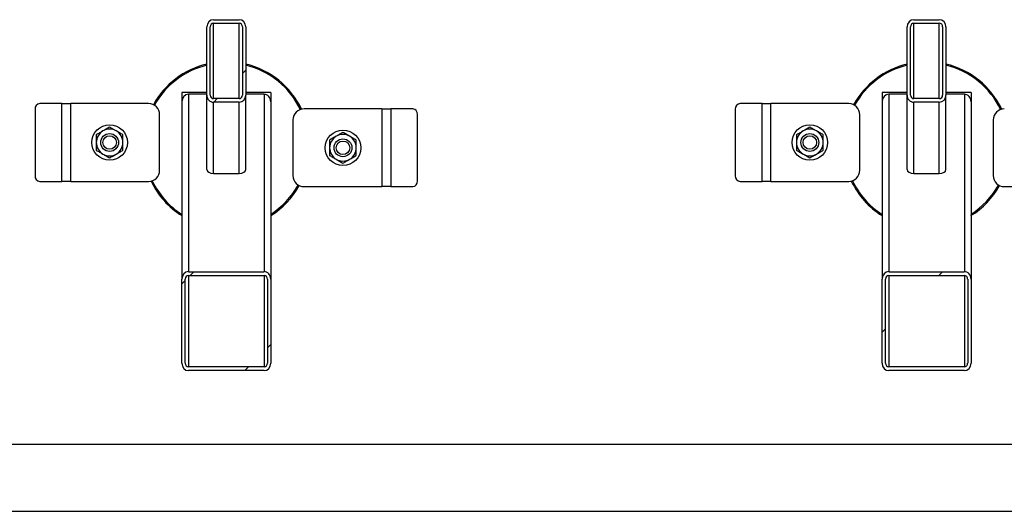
# Model space of a CAD drawing. Header units: millimetres. Extents: x 0 to 841, y 0 to 594.
# Tile 83 of 190: x 379 to 408, y 431 to 446. Entities that reach past the tile are written whole.
import ezdxf

# ---------------------------------------------------------------- set-up
doc = ezdxf.new("R2010")
doc.units = ezdxf.units.MM
doc.layers.add('TRAIT-FINS', color=9, linetype='Continuous')
doc.layers.add('TRAIT-FORT', color=4, linetype='Continuous', lineweight=25)

msp = doc.modelspace()

# ---------------------------------------------------------------- hatches: boundary and pattern name
at = {"layer": 'TRAIT-FINS'}
h = msp.add_hatch(dxfattribs=at)
h.set_pattern_fill('ANSI31', color=9, angle=3e-322, style=0)
edge = h.paths.add_edge_path(flags=0)
edge.add_line((384.491, 445.334), (384.491, 443.283))
edge.add_ellipse((384.691, 443.283), major_axis=(0, 0.212), ratio=0.942648, start_angle=90, end_angle=180)
edge.add_line((384.691, 443.071), (385.458, 443.071))
edge.add_ellipse((385.458, 443.283), major_axis=(0, 0.212), ratio=0.942648, start_angle=180, end_angle=270)
edge.add_line((385.658, 443.283), (385.658, 445.334))
edge.add_ellipse((385.458, 445.334), major_axis=(0, 0.212), ratio=0.942648, start_angle=270, end_angle=360)
edge.add_line((385.458, 445.546), (384.691, 445.546))
edge.add_ellipse((384.691, 445.334), major_axis=(0, 0.212), ratio=0.942648, start_angle=0, end_angle=90)
edge = h.paths.add_edge_path(flags=0)
edge.add_line((384.691, 445.44), (385.458, 445.44))
edge.add_ellipse((385.458, 445.334), major_axis=(0, 0.106), ratio=0.942648, start_angle=-90, end_angle=0, ccw=False)
edge.add_line((385.558, 445.334), (385.558, 443.283))
edge.add_ellipse((385.458, 443.283), major_axis=(0, 0.106), ratio=0.942648, start_angle=180, end_angle=270, ccw=False)
edge.add_line((385.458, 443.177), (384.691, 443.177))
edge.add_ellipse((384.691, 443.283), major_axis=(0, 0.106), ratio=0.942648, start_angle=90, end_angle=180, ccw=False)
edge.add_line((384.591, 443.283), (384.591, 445.334))
edge.add_ellipse((384.691, 445.334), major_axis=(0, 0.106), ratio=0.942648, start_angle=0, end_angle=90, ccw=False)
h = msp.add_hatch(dxfattribs=at)
h.set_pattern_fill('ANSI31', color=9, angle=3e-322, style=0)
edge = h.paths.add_edge_path(flags=0)
edge.add_line((405.491, 445.334), (405.491, 443.283))
edge.add_ellipse((405.691, 443.283), major_axis=(0, 0.212), ratio=0.942648, start_angle=90, end_angle=180)
edge.add_line((405.691, 443.071), (406.458, 443.071))
edge.add_ellipse((406.458, 443.283), major_axis=(0, 0.212), ratio=0.942648, start_angle=180, end_angle=270)
edge.add_line((406.658, 443.283), (406.658, 445.334))
edge.add_ellipse((406.458, 445.334), major_axis=(0, 0.212), ratio=0.942648, start_angle=270, end_angle=360)
edge.add_line((406.458, 445.546), (405.691, 445.546))
edge.add_ellipse((405.691, 445.334), major_axis=(0, 0.212), ratio=0.942648, start_angle=0, end_angle=90)
edge = h.paths.add_edge_path(flags=0)
edge.add_line((405.691, 445.44), (406.458, 445.44))
edge.add_ellipse((406.458, 445.334), major_axis=(0, 0.106), ratio=0.942648, start_angle=-90, end_angle=0, ccw=False)
edge.add_line((406.558, 445.334), (406.558, 443.283))
edge.add_ellipse((406.458, 443.283), major_axis=(0, 0.106), ratio=0.942648, start_angle=180, end_angle=270, ccw=False)
edge.add_line((406.458, 443.177), (405.691, 443.177))
edge.add_ellipse((405.691, 443.283), major_axis=(0, 0.106), ratio=0.942648, start_angle=90, end_angle=180, ccw=False)
edge.add_line((405.591, 443.283), (405.591, 445.334))
edge.add_ellipse((405.691, 445.334), major_axis=(0, 0.106), ratio=0.942648, start_angle=0, end_angle=90, ccw=False)
h = msp.add_hatch(dxfattribs=at)
h.set_pattern_fill('ANSI31', color=9, angle=3e-322, style=0)
edge = h.paths.add_edge_path(flags=0)
edge.add_line((383.741, 437.765), (383.741, 435.243))
edge.add_ellipse((383.941, 435.243), major_axis=(0, -0.223), ratio=0.898794, start_angle=270, end_angle=360)
edge.add_line((383.941, 435.02), (386.208, 435.02))
edge.add_ellipse((386.208, 435.243), major_axis=(0, -0.223), ratio=0.898794, start_angle=360, end_angle=450)
edge.add_line((386.408, 435.243), (386.408, 437.765))
edge.add_ellipse((386.208, 437.765), major_axis=(0, -0.223), ratio=0.898794, start_angle=90, end_angle=180)
edge.add_line((386.208, 437.987), (383.941, 437.987))
edge.add_ellipse((383.941, 437.765), major_axis=(0, -0.223), ratio=0.898794, start_angle=180, end_angle=270)
edge = h.paths.add_edge_path(flags=0)
edge.add_line((383.941, 437.876), (386.208, 437.876))
edge.add_ellipse((386.208, 437.765), major_axis=(0, -0.111), ratio=0.898794, start_angle=90, end_angle=180, ccw=False)
edge.add_line((386.308, 437.765), (386.308, 435.243))
edge.add_ellipse((386.208, 435.243), major_axis=(0, -0.111), ratio=0.898794, start_angle=0, end_angle=90, ccw=False)
edge.add_line((386.208, 435.132), (383.941, 435.132))
edge.add_ellipse((383.941, 435.243), major_axis=(0, -0.111), ratio=0.898794, start_angle=270, end_angle=360, ccw=False)
edge.add_line((383.841, 435.243), (383.841, 437.765))
edge.add_ellipse((383.941, 437.765), major_axis=(0, -0.111), ratio=0.898794, start_angle=180, end_angle=270, ccw=False)
h = msp.add_hatch(dxfattribs=at)
h.set_pattern_fill('ANSI31', color=9, angle=3e-322, style=0)
edge = h.paths.add_edge_path(flags=0)
edge.add_line((404.741, 437.765), (404.741, 435.243))
edge.add_ellipse((404.941, 435.243), major_axis=(0, -0.223), ratio=0.898794, start_angle=270, end_angle=360)
edge.add_line((404.941, 435.02), (407.208, 435.02))
edge.add_ellipse((407.208, 435.243), major_axis=(0, -0.223), ratio=0.898794, start_angle=360, end_angle=450)
edge.add_line((407.408, 435.243), (407.408, 437.765))
edge.add_ellipse((407.208, 437.765), major_axis=(0, -0.223), ratio=0.898794, start_angle=90, end_angle=180)
edge.add_line((407.208, 437.987), (404.941, 437.987))
edge.add_ellipse((404.941, 437.765), major_axis=(0, -0.223), ratio=0.898794, start_angle=180, end_angle=270)
edge = h.paths.add_edge_path(flags=0)
edge.add_line((404.941, 437.876), (407.208, 437.876))
edge.add_ellipse((407.208, 437.765), major_axis=(0, -0.111), ratio=0.898794, start_angle=90, end_angle=180, ccw=False)
edge.add_line((407.308, 437.765), (407.308, 435.243))
edge.add_ellipse((407.208, 435.243), major_axis=(0, -0.111), ratio=0.898794, start_angle=0, end_angle=90, ccw=False)
edge.add_line((407.208, 435.132), (404.941, 435.132))
edge.add_ellipse((404.941, 435.243), major_axis=(0, -0.111), ratio=0.898794, start_angle=270, end_angle=360, ccw=False)
edge.add_line((404.841, 435.243), (404.841, 437.765))
edge.add_ellipse((404.941, 437.765), major_axis=(0, -0.111), ratio=0.898794, start_angle=180, end_angle=270, ccw=False)

# ---------------------------------------------------------------- linework, layer by layer
at = {"layer": 'TRAIT-FORT', "color": 4, "linetype": 'Continuous', "lineweight": 25}
for p, q in [((384.491, 443.283), (384.491, 445.334)), ((384.591, 443.283), (384.591, 445.334)), ((384.691, 445.546), (385.458, 445.546)), ((384.691, 445.44), (385.458, 445.44)), ((384.691, 443.177), (384.691, 445.44)), ((385.458, 443.177), (385.458, 445.44)), ((385.558, 445.334), (385.558, 443.283)), ((385.658, 445.334), (385.658, 443.283)), ((405.491, 443.283), (405.491, 445.334)), ((405.591, 443.283), (405.591, 445.334)), ((405.691, 445.546), (406.458, 445.546)), ((405.691, 445.44), (406.458, 445.44)), ((405.691, 443.177), (405.691, 445.44)), ((406.458, 443.177), (406.458, 445.44)), ((406.558, 445.334), (406.558, 443.283)), ((406.658, 445.334), (406.658, 443.283)), ((383.741, 443.366), (383.741, 443.085)), ((384.491, 443.366), (383.741, 443.366)), ((383.941, 443.308), (383.941, 437.987)), ((384.491, 443.308), (383.941, 443.308)), ((384.491, 441.055), (384.491, 443.283)), ((386.408, 443.366), (385.658, 443.366)), ((386.208, 443.308), (385.658, 443.308)), ((385.658, 441.055), (385.658, 443.283)), ((386.208, 443.308), (386.208, 437.987)), ((386.408, 443.366), (386.408, 443.085)), ((405.491, 443.366), (404.741, 443.366)), ((404.741, 443.366), (404.741, 443.085)), ((404.941, 443.308), (404.941, 437.987)), ((405.491, 443.308), (404.941, 443.308)), ((405.491, 441.055), (405.491, 443.283)), ((407.408, 443.366), (406.658, 443.366)), ((407.208, 443.308), (406.658, 443.308)), ((406.658, 441.055), (406.658, 443.283)), ((407.208, 443.308), (407.208, 437.987)), ((407.408, 443.366), (407.408, 443.085)), ((380.142, 443.028), (379.482, 443.028)), ((380.142, 440.695), (380.142, 443.028)), ((380.142, 443.028), (380.408, 443.028)), ((380.408, 440.695), (380.408, 443.028)), ((382.742, 443.028), (380.408, 443.028)), ((383.741, 443.085), (383.741, 437.765)), ((385.458, 443.177), (384.691, 443.177)), ((385.458, 443.071), (384.691, 443.071)), ((384.691, 440.932), (384.691, 443.071)), ((385.458, 440.932), (385.458, 443.071)), ((386.408, 443.085), (386.408, 437.765)), ((401.142, 443.028), (400.482, 443.028)), ((401.142, 440.695), (401.142, 443.028)), ((401.142, 443.028), (401.408, 443.028)), ((401.408, 440.695), (401.408, 443.028)), ((403.742, 443.028), (401.408, 443.028)), ((404.741, 443.085), (404.741, 437.765)), ((406.458, 443.177), (405.691, 443.177)), ((406.458, 443.071), (405.691, 443.071)), ((405.691, 440.932), (405.691, 443.071)), ((406.458, 440.932), (406.458, 443.071)), ((407.408, 443.085), (407.408, 437.765)), ((379.338, 442.862), (379.338, 440.862)), ((383.075, 441.028), (383.075, 442.695)), ((389.74, 442.871), (387.407, 442.871)), ((389.74, 442.871), (389.74, 440.538)), ((389.74, 442.871), (390.007, 442.871)), ((390.007, 442.871), (390.007, 440.538)), ((390.666, 442.871), (390.007, 442.871)), ((390.811, 440.704), (390.811, 442.704)), ((400.338, 442.862), (400.338, 440.862)), ((404.075, 441.028), (404.075, 442.695)), ((387.073, 442.538), (387.073, 440.871)), ((408.073, 442.538), (408.073, 440.871)), ((384.691, 440.932), (385.458, 440.932)), ((405.691, 440.932), (406.458, 440.932)), ((379.482, 440.695), (380.142, 440.695)), ((380.408, 440.695), (380.142, 440.695)), ((380.408, 440.695), (382.742, 440.695)), ((400.482, 440.695), (401.142, 440.695)), ((401.408, 440.695), (401.142, 440.695)), ((401.408, 440.695), (403.742, 440.695)), ((387.407, 440.538), (389.74, 440.538)), ((390.007, 440.538), (389.74, 440.538)), ((390.007, 440.538), (390.666, 440.538)), ((408.407, 440.538), (410.74, 440.538)), ((383.941, 437.987), (386.208, 437.987)), ((404.941, 437.987), (407.208, 437.987)), ((383.741, 435.243), (383.741, 437.765)), ((383.841, 435.243), (383.841, 437.765)), ((383.941, 437.876), (386.208, 437.876)), ((383.941, 437.876), (383.941, 435.132)), ((386.208, 437.876), (386.208, 435.132)), ((386.308, 437.765), (386.308, 435.243)), ((386.408, 437.765), (386.408, 435.243)), ((404.741, 435.243), (404.741, 437.765)), ((404.841, 435.243), (404.841, 437.765)), ((404.941, 437.876), (407.208, 437.876)), ((404.941, 437.876), (404.941, 435.132)), ((407.208, 437.876), (407.208, 435.132)), ((407.308, 437.765), (407.308, 435.243)), ((407.408, 437.765), (407.408, 435.243)), ((386.208, 435.132), (383.941, 435.132)), ((386.208, 435.02), (383.941, 435.02)), ((407.208, 435.132), (404.941, 435.132)), ((407.208, 435.02), (404.941, 435.02)), ((533.617, 432.8), (324.408, 432.8)), ((324.408, 430.8), (533.617, 430.8))]:
    msp.add_line(p, q, dxfattribs=at)
for centre, radius in [((381.575, 441.862), 0.533), ((402.575, 441.862), 0.533), ((381.575, 441.862), 0.267), ((381.575, 441.862), 0.203), ((388.573, 441.704), 0.533), ((402.575, 441.862), 0.267), ((402.575, 441.862), 0.203), ((388.573, 441.704), 0.267), ((388.573, 441.704), 0.203)]:
    msp.add_circle(centre, radius, dxfattribs=at)
for centre, radius, start, end in [((385.074, 441.783), 2.5, 103.4934, 151.0064), ((385.074, 441.783), 2.467, 103.6793, 151.0037), ((385.074, 441.783), 2.5, 25.5671, 76.5066), ((385.074, 441.783), 2.467, 25.6934, 76.3207), ((406.074, 441.783), 2.5, 103.4934, 151.0064), ((406.074, 441.783), 2.467, 103.6793, 151.0037), ((406.074, 441.783), 2.5, 25.5671, 76.5066), ((406.074, 441.783), 2.467, 25.6934, 76.3207), ((379.494, 442.872), 0.157, 94.4019, 183.8113), ((382.742, 442.695), 0.333, 360, 90), ((400.494, 442.872), 0.157, 94.4019, 183.8113), ((403.742, 442.695), 0.333, 360, 90), ((387.407, 442.538), 0.333, 90, 180), ((390.654, 442.715), 0.157, 356.1887, 85.5981), ((408.407, 442.538), 0.333, 90, 180), ((381.575, 441.862), 0.4, 120, 180), ((381.575, 441.862), 0.4, 60, 120), ((381.575, 441.862), 0.4, 0, 60), ((388.573, 441.704), 0.4, 120, 180), ((388.573, 441.704), 0.4, 60, 120), ((388.573, 441.704), 0.4, 0, 60), ((402.575, 441.862), 0.4, 120, 180), ((402.575, 441.862), 0.4, 60, 120), ((402.575, 441.862), 0.4, 0, 60), ((381.575, 441.862), 0.4, 180, 240), ((381.575, 441.862), 0.4, 300, 0), ((402.575, 441.862), 0.4, 180, 240), ((402.575, 441.862), 0.4, 300, 0), ((381.575, 441.862), 0.4, 240, 300), ((388.573, 441.704), 0.4, 180, 240), ((388.573, 441.704), 0.4, 300, 0), ((402.575, 441.862), 0.4, 240, 300), ((388.573, 441.704), 0.4, 240, 300), ((379.494, 440.851), 0.157, 176.1887, 265.5981), ((382.742, 441.028), 0.333, 270, 360), ((387.407, 440.871), 0.333, 180, 270), ((400.494, 440.851), 0.157, 176.1887, 265.5981), ((403.742, 441.028), 0.333, 270, 360), ((408.407, 440.871), 0.333, 180, 270), ((385.074, 441.783), 2.5, 205.5671, 237.769), ((385.074, 441.783), 2.467, 205.6934, 237.2796), ((385.074, 441.783), 2.467, 302.7204, 331.0037), ((385.074, 441.783), 2.5, 302.231, 331.0064), ((390.654, 440.694), 0.157, 274.4019, 3.8113), ((406.074, 441.783), 2.5, 205.5671, 237.769), ((406.074, 441.783), 2.467, 205.6934, 237.2796), ((406.074, 441.783), 2.467, 302.7204, 331.0037), ((406.074, 441.783), 2.5, 302.231, 331.0064)]:
    msp.add_arc(centre, radius, start, end, dxfattribs=at)
for centre, major_axis, ratio, start_param, end_param in [((384.691, 445.334), (0, 0.212), 0.942648, 0, 1.570796), ((384.691, 445.334), (0, 0.106), 0.942648, 0, 1.570796), ((385.458, 445.334), (0, 0.212), 0.942648, 4.712389, 6.283185), ((385.458, 445.334), (0, 0.106), 0.942648, 4.712389, 6.283185), ((405.691, 445.334), (0, 0.212), 0.942648, 0, 1.570796), ((405.691, 445.334), (0, 0.106), 0.942648, 0, 1.570796), ((406.458, 445.334), (0, 0.212), 0.942648, 4.712389, 6.283185), ((406.458, 445.334), (0, 0.106), 0.942648, 4.712389, 6.283185), ((383.941, 443.085), (0, -0.223), 0.898794, 3.141593, 4.712389), ((384.691, 443.283), (0, 0.212), 0.942648, 1.570796, 3.141593), ((384.691, 443.283), (0, 0.106), 0.942648, 1.570796, 3.141593), ((385.458, 443.283), (0, 0.212), 0.942648, 3.141593, 4.712389), ((385.458, 443.283), (0, 0.106), 0.942648, 3.141593, 4.712389), ((386.208, 443.085), (0, -0.223), 0.898794, 1.570796, 3.141593), ((404.941, 443.085), (0, -0.223), 0.898794, 3.141593, 4.712389), ((405.691, 443.283), (0, 0.212), 0.942648, 1.570796, 3.141593), ((405.691, 443.283), (0, 0.106), 0.942648, 1.570796, 3.141593), ((406.458, 443.283), (0, 0.212), 0.942648, 3.141593, 4.712389), ((406.458, 443.283), (0, 0.106), 0.942648, 3.141593, 4.712389), ((407.208, 443.085), (0, -0.223), 0.898794, 1.570796, 3.141593), ((384.691, 441.055), (0.2, 0), 0.614623, 3.141593, 4.712389), ((385.458, 441.055), (0.2, 0), 0.614623, 4.712389, 6.283185), ((405.691, 441.055), (0.2, 0), 0.614623, 3.141593, 4.712389), ((406.458, 441.055), (0.2, 0), 0.614623, 4.712389, 6.283185), ((383.941, 437.765), (0, -0.223), 0.898794, 3.141593, 4.712389), ((386.208, 437.765), (0, -0.223), 0.898794, 1.570796, 3.141593), ((404.941, 437.765), (0, -0.223), 0.898794, 3.141593, 4.712389), ((407.208, 437.765), (0, -0.223), 0.898794, 1.570796, 3.141593), ((383.941, 437.765), (0, -0.111), 0.898794, 3.141593, 4.712389), ((386.208, 437.765), (0, -0.111), 0.898794, 1.570796, 3.141593), ((404.941, 437.765), (0, -0.111), 0.898794, 3.141593, 4.712389), ((407.208, 437.765), (0, -0.111), 0.898794, 1.570796, 3.141593), ((383.941, 435.243), (0, -0.223), 0.898794, 4.712389, 6.283185), ((383.941, 435.243), (0, -0.111), 0.898794, 4.712389, 6.283185), ((386.208, 435.243), (0, -0.223), 0.898794, 0, 1.570796), ((386.208, 435.243), (0, -0.111), 0.898794, 0, 1.570796), ((404.941, 435.243), (0, -0.223), 0.898794, 4.712389, 6.283185), ((404.941, 435.243), (0, -0.111), 0.898794, 4.712389, 6.283185), ((407.208, 435.243), (0, -0.223), 0.898794, 0, 1.570796), ((407.208, 435.243), (0, -0.111), 0.898794, 0, 1.570796)]:
    msp.add_ellipse(centre, major_axis=major_axis, ratio=ratio, start_param=start_param, end_param=end_param, dxfattribs=at)
for points, knots in [([(381.375, 442.208), (381.342, 442.189), (381.275, 442.15), (381.208, 442.112), (381.175, 442.093)], [0, 0, 0, 0, 0.497844, 1, 1, 1, 1]), ([(381.175, 442.093), (381.175, 442.054), (381.175, 441.978), (381.175, 441.901), (381.175, 441.862)], [0, 0, 0, 0, 0.498165, 1, 1, 1, 1]), ([(381.575, 442.324), (381.542, 442.304), (381.476, 442.266), (381.409, 442.227), (381.375, 442.208)], [0, 0, 0, 0, 0.4981655, 1, 1, 1, 1]), ([(381.775, 442.208), (381.742, 442.227), (381.675, 442.266), (381.608, 442.304), (381.575, 442.324)], [0, 0, 0, 0, 0.497844, 1, 1, 1, 1]), ([(381.975, 442.093), (381.942, 442.112), (381.876, 442.15), (381.809, 442.189), (381.775, 442.208)], [0, 0, 0, 0, 0.498165, 1, 1, 1, 1]), ([(381.975, 441.862), (381.975, 441.9), (381.975, 441.978), (381.975, 442.054), (381.975, 442.093)], [0, 0, 0, 0, 0.4978438, 1, 1, 1, 1]), ([(388.373, 442.051), (388.34, 442.031), (388.273, 441.993), (388.207, 441.954), (388.173, 441.935)], [0, 0, 0, 0, 0.497844, 1, 1, 1, 1]), ([(388.573, 442.166), (388.54, 442.147), (388.474, 442.109), (388.407, 442.07), (388.373, 442.051)], [0, 0, 0, 0, 0.498165, 1, 1, 1, 1]), ([(388.773, 442.051), (388.74, 442.07), (388.673, 442.109), (388.607, 442.147), (388.573, 442.166)], [0, 0, 0, 0, 0.497844, 1, 1, 1, 1]), ([(388.973, 441.935), (388.94, 441.954), (388.874, 441.993), (388.807, 442.031), (388.773, 442.051)], [0, 0, 0, 0, 0.498165, 1, 1, 1, 1]), ([(402.375, 442.208), (402.342, 442.189), (402.275, 442.15), (402.208, 442.112), (402.175, 442.093)], [0, 0, 0, 0, 0.497844, 1, 1, 1, 1]), ([(402.175, 442.093), (402.175, 442.054), (402.175, 441.978), (402.175, 441.901), (402.175, 441.862)], [0, 0, 0, 0, 0.498165, 1, 1, 1, 1]), ([(402.575, 442.324), (402.542, 442.304), (402.476, 442.266), (402.409, 442.227), (402.375, 442.208)], [0, 0, 0, 0, 0.4981655, 1, 1, 1, 1]), ([(402.775, 442.208), (402.742, 442.227), (402.675, 442.266), (402.608, 442.304), (402.575, 442.324)], [0, 0, 0, 0, 0.4978438, 1, 1, 1, 1]), ([(402.975, 442.093), (402.942, 442.112), (402.876, 442.15), (402.809, 442.189), (402.775, 442.208)], [0, 0, 0, 0, 0.498165, 1, 1, 1, 1]), ([(402.975, 441.862), (402.975, 441.9), (402.975, 441.978), (402.975, 442.054), (402.975, 442.093)], [0, 0, 0, 0, 0.4978438, 1, 1, 1, 1]), ([(381.175, 441.862), (381.175, 441.823), (381.175, 441.746), (381.175, 441.669), (381.175, 441.631)], [0, 0, 0, 0, 0.497844, 1, 1, 1, 1]), ([(381.975, 441.631), (381.975, 441.669), (381.975, 441.745), (381.975, 441.823), (381.975, 441.862)], [0, 0, 0, 0, 0.4981655, 1, 1, 1, 1]), ([(388.173, 441.935), (388.173, 441.897), (388.173, 441.821), (388.173, 441.743), (388.173, 441.704)], [0, 0, 0, 0, 0.498165, 1, 1, 1, 1]), ([(388.973, 441.704), (388.973, 441.743), (388.973, 441.82), (388.973, 441.897), (388.973, 441.935)], [0, 0, 0, 0, 0.4978437, 1, 1, 1, 1]), ([(402.175, 441.862), (402.175, 441.823), (402.175, 441.746), (402.175, 441.669), (402.175, 441.631)], [0, 0, 0, 0, 0.497844, 1, 1, 1, 1]), ([(402.975, 441.631), (402.975, 441.669), (402.975, 441.745), (402.975, 441.823), (402.975, 441.862)], [0, 0, 0, 0, 0.4981655, 1, 1, 1, 1]), ([(381.175, 441.631), (381.208, 441.612), (381.274, 441.573), (381.341, 441.535), (381.375, 441.515)], [0, 0, 0, 0, 0.4981655, 1, 1, 1, 1]), ([(381.375, 441.515), (381.408, 441.496), (381.476, 441.457), (381.542, 441.419), (381.575, 441.4)], [0, 0, 0, 0, 0.497844, 1, 1, 1, 1]), ([(381.575, 441.4), (381.608, 441.419), (381.674, 441.457), (381.741, 441.496), (381.775, 441.515)], [0, 0, 0, 0, 0.4981655, 1, 1, 1, 1]), ([(381.775, 441.515), (381.808, 441.535), (381.876, 441.573), (381.942, 441.611), (381.975, 441.631)], [0, 0, 0, 0, 0.497844, 1, 1, 1, 1]), ([(388.173, 441.704), (388.173, 441.666), (388.173, 441.588), (388.173, 441.512), (388.173, 441.473)], [0, 0, 0, 0, 0.497844, 1, 1, 1, 1]), ([(388.173, 441.473), (388.206, 441.454), (388.273, 441.416), (388.34, 441.377), (388.373, 441.358)], [0, 0, 0, 0, 0.498165, 1, 1, 1, 1]), ([(388.773, 441.358), (388.807, 441.377), (388.874, 441.416), (388.94, 441.454), (388.973, 441.473)], [0, 0, 0, 0, 0.497844, 1, 1, 1, 1]), ([(388.973, 441.473), (388.973, 441.511), (388.973, 441.588), (388.973, 441.665), (388.973, 441.704)], [0, 0, 0, 0, 0.498165, 1, 1, 1, 1]), ([(402.175, 441.631), (402.208, 441.612), (402.274, 441.573), (402.341, 441.535), (402.375, 441.515)], [0, 0, 0, 0, 0.4981655, 1, 1, 1, 1]), ([(402.375, 441.515), (402.408, 441.496), (402.476, 441.457), (402.542, 441.419), (402.575, 441.4)], [0, 0, 0, 0, 0.497844, 1, 1, 1, 1]), ([(402.575, 441.4), (402.608, 441.419), (402.674, 441.457), (402.741, 441.496), (402.775, 441.515)], [0, 0, 0, 0, 0.498165, 1, 1, 1, 1]), ([(402.775, 441.515), (402.808, 441.535), (402.876, 441.573), (402.942, 441.611), (402.975, 441.631)], [0, 0, 0, 0, 0.497844, 1, 1, 1, 1]), ([(388.373, 441.358), (388.407, 441.339), (388.474, 441.3), (388.54, 441.262), (388.573, 441.242)], [0, 0, 0, 0, 0.497844, 1, 1, 1, 1]), ([(388.573, 441.242), (388.606, 441.261), (388.673, 441.3), (388.74, 441.338), (388.773, 441.358)], [0, 0, 0, 0, 0.498165, 1, 1, 1, 1])]:
    msp.add_open_spline(points, degree=3, knots=knots, dxfattribs=at)

doc.saveas('drawing.dxf')
